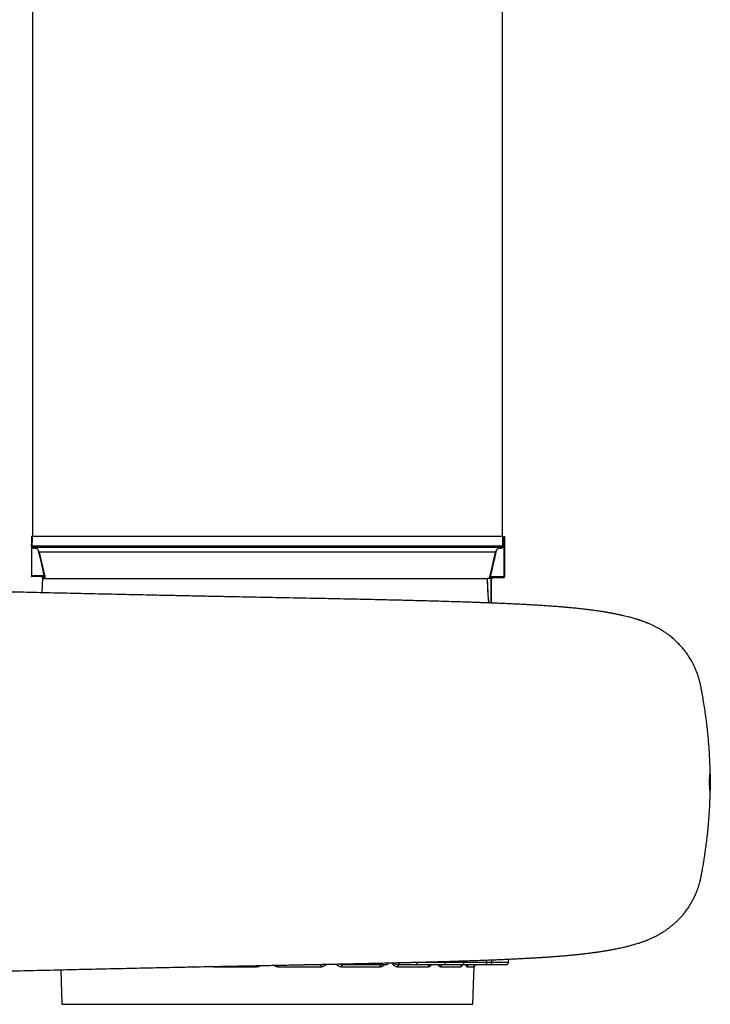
# Model space of a CAD drawing. Header units: millimetres. Extents: x 1861 to 18183, y 1323 to 18697.
# Tile 7 of 11: x 12429 to 18183, y 1850 to 10051. Entities that reach past the tile are written whole.
import ezdxf

# ---------------------------------------------------------------- set-up
doc = ezdxf.new("R2010")
doc.units = ezdxf.units.MM
doc.header["$LTSCALE"] = 5

msp = doc.modelspace()

# ---------------------------------------------------------------- linework, layer by layer
at = {"color": 7, "linetype": 'Continuous', "lineweight": 25}
for p, q in [((12535.8, 14767.4), (12535.8, 5747.4)), ((16450.8, 5747.4), (16450.8, 14767.4)), ((12528.3, 5747.4), (12528.3, 5422.4)), ((12529.8, 5747.4), (12528.3, 5747.4)), ((16453.8, 5747.4), (12532.7, 5747.4)), ((16456.7, 5747.4), (16465.3, 5747.4)), ((16465.3, 5412.4), (16465.3, 5747.4)), ((16465.3, 5747.4), (16468.3, 5747.4)), ((16468.3, 5747.4), (16468.3, 5412.4)), ((12531.2, 5667.5), (16455.4, 5667.5)), ((12542.6, 5657.4), (16443.9, 5657.4)), ((12570.6, 5647.4), (12550.7, 5647.4)), ((16393.8, 5617), (12592.7, 5617)), ((12528.3, 5422.4), (12633.9, 5422.4)), ((12528.3, 5416.4), (12528.3, 5422.4)), ((12528.3, 5414.1), (12528.3, 5416.4)), ((12626.4, 5412.4), (12533.9, 5412.4)), ((12618.3, 5397.4), (12614.1, 5277.8)), ((12616.9, 5404.3), (12618.3, 5397.4)), ((12618.3, 5397.4), (16327.4, 5397.4)), ((16346.2, 5397.4), (16327.4, 5397.4)), ((16332, 5272.9), (16327.8, 5397.4)), ((16350.3, 5412.4), (16465.3, 5412.4)), ((16351.8, 5398.3), (16351.3, 5397.4)), ((16368.3, 5397.4), (16351.3, 5397.4)), ((16458.3, 5402.4), (16357.9, 5402.4)), ((16358.3, 5397.4), (16358.3, 5191.9)), ((16368.3, 5397.4), (16368.4, 5398.3)), ((16468.3, 5412.4), (16465.3, 5412.4)), ((16322, 2199.5), (16322.4, 2218.8)), ((16503.1, 2199.5), (16503.5, 2226.4)), ((12770.7, 2137.6), (12780.8, 1849.9)), ((14403.6, 2160.6), (14046.8, 2160.6)), ((14939.8, 2160.6), (14583, 2160.6)), ((14925.8, 2179.9), (14798.4, 2179.9)), ((14944.1, 2179.9), (14925.8, 2179.9)), ((14944.9, 2179.9), (14944.1, 2179.9)), ((15432.3, 2160.6), (15110.4, 2160.6)), ((15121.5, 2179.9), (15117.6, 2179.9)), ((15239.1, 2179.9), (15121.5, 2179.9)), ((15483.7, 2179.9), (15239.1, 2179.9)), ((15832.9, 2160.6), (15577.4, 2160.6)), ((15595, 2179.9), (15590, 2179.9)), ((15747.1, 2179.9), (15595, 2179.9)), ((15957.7, 2179.9), (15747.1, 2179.9)), ((15848.4, 2179.9), (15848.4, 2179.9)), ((16102.3, 2160.6), (15938.3, 2160.6)), ((16132.5, 2179.9), (15960.6, 2179.9)), ((15977.7, 2199.5), (15977.8, 2207.3)), ((16302, 2179.9), (16132.5, 2179.9)), ((16214.3, 2160.6), (16157.8, 2160.6)), ((16205.8, 1849.9), (16216.9, 2169.6)), ((16357.4, 2179.9), (16302, 2179.9)), ((16483.1, 2179.9), (16357.4, 2179.9)), ((12780.8, 1849.9), (16205.8, 1849.9))]:
    msp.add_line(p, q, dxfattribs=at)
at = {"color": 8, "linetype": 'Continuous', "lineweight": 25}
for p, q in [((12636.1, 5404.3), (12616.9, 5404.3)), ((16351.8, 5398.3), (16352.5, 5400.1)), ((16368.4, 5398.3), (16351.8, 5398.3)), ((16358, 5192), (16358, 5397.4)), ((16359.5, 2220.3), (16359.5, 2199.5)), ((13876.1, 2160.6), (13821.1, 2160.6)), ((15692.6, 2199.5), (15737.2, 2199.5)), ((15737.1, 2200.7), (15737.2, 2199.5)), ((15737.2, 2199.5), (15977.7, 2199.5)), ((15960.6, 2179.9), (15960.1, 2180)), ((15977.7, 2199.5), (16128.3, 2199.5)), ((16128.3, 2212), (16128.3, 2199.5)), ((16128.3, 2199.5), (16322, 2199.5)), ((16322, 2199.5), (16359.5, 2199.5)), ((16359.5, 2199.5), (16503.1, 2199.5))]:
    msp.add_line(p, q, dxfattribs=at)
at = {"color": 7, "linetype": 'Continuous', "lineweight": 25, "flags": 128}
for points in [[(12528.3, 5667.7), (12529, 5702.5), (12529.8, 5747.4)], [(12532.7, 5747.4), (12532.3, 5727.4), (12531.2, 5667.5)], [(16455.4, 5667.5), (16455, 5687.5), (16453.8, 5747.4)], [(16456.7, 5747.4), (16457.6, 5702.2), (16458.3, 5667.7)], [(16331.7, 5272.9), (16330.7, 5302.9), (16327.4, 5397.4)], [(14939.8, 2160.6), (14939.9, 2164.4), (14940.2, 2168), (14940.7, 2171.3), (14941.3, 2174.3), (14942.1, 2176.6), (14943, 2178.4), (14944, 2179.5), (14944.9, 2179.9)], [(15110.4, 2160.6), (15110.6, 2164.4), (15111, 2168), (15111.7, 2171.3), (15112.6, 2174.3), (15113.7, 2176.6), (15114.9, 2178.4), (15116.2, 2179.5), (15117.6, 2179.9)], [(15432.3, 2160.6), (15432.5, 2164.4), (15433.2, 2168), (15434.2, 2171.3), (15435.6, 2174.3), (15437.2, 2176.6), (15439.1, 2178.4), (15441.1, 2179.5), (15443.2, 2179.9)], [(15577.4, 2160.6), (15577.7, 2164.4), (15578.5, 2168), (15579.7, 2171.3), (15581.3, 2174.3), (15583.2, 2176.6), (15585.3, 2178.4), (15587.6, 2179.5), (15590, 2179.9)], [(15747.1, 2179.9), (15745.2, 2180.2), (15743.4, 2181.4), (15741.6, 2183.2), (15740.1, 2185.6), (15738.9, 2188.6), (15738, 2192), (15737.4, 2195.7), (15737.2, 2199.5)], [(16132.5, 2179.9), (16131.7, 2180.2), (16130.9, 2181.4), (16130.2, 2183.2), (16129.6, 2185.6), (16129.1, 2188.6), (16128.7, 2192), (16128.4, 2195.7), (16128.3, 2199.5)]]:
    msp.add_lwpolyline(points, dxfattribs=at)
at = {"color": 8, "linetype": 'Continuous', "lineweight": 25, "flags": 128}
for points in [[(16356.7, 5402.4), (16355.8, 5402.3), (16355.6, 5402.3)], [(16332, 5272.9), (16332, 5272.9), (16331.7, 5272.9)], [(14046.8, 2160.6), (14046.6, 2164.4), (14046.6, 2165.2)], [(15595, 2179.9), (15593, 2180.2), (15591.2, 2181.4), (15589.5, 2183.2), (15588, 2185.6), (15586.7, 2188.6), (15585.8, 2192), (15585.2, 2195.7), (15585.1, 2196.8)]]:
    msp.add_lwpolyline(points, dxfattribs=at)
at = {"color": 7, "linetype": 'Continuous', "lineweight": 25}
for centre, radius, start, end in [((12527.6, 5633.3), 34.4, 84.13065, 88.93593), ((16458.9, 5633.3), 34.4, 91.06407, 95.86935), ((12540.9, 5648.3), 9.84, 354.79025, 64.32677), ((12534.4, 5419.1), 6.71, 203.36181, 265.82971), ((12533.9, 5422.4), 10, 235.42796, 270), ((12632.2, 5427.6), 5.52, 288.69168, 322.74327), ((16352, 5417.6), 5.54, 217.29509, 251.2268), ((12607.1, 5402.4), 10, 10.88553, 90), ((12626.4, 5402.4), 9.93, 10.52989, 89.77677), ((16373.4, 5397.4), 5, 90, 169.11447), ((16456.5, 5411.1), 8.93, 281.42217, 8.04931), ((16458.3, 5412.4), 10, 270, 0), ((14944.1, 2199.7), 19.8, 270.00872, 300.97621), ((15483.7, 2199.9), 20, 270, 345.39789), ((15850.8, 2162), 18, 97.73916, 184.59694), ((15956.8, 2161.5), 18.5, 95.24247, 182.82115), ((15957.7, 2199.9), 20, 270, 359), ((16121.6, 2160.6), 19.3, 91.94223, 179.98894), ((16177.4, 2160.2), 19.6, 90.96698, 179.02373), ((16234.3, 2159.9), 20, 90.03743, 178.04048), ((16302, 2199.9), 20, 270, 359), ((16311.2, 2194.7), 48.5, 342.18139, 5.67563), ((16483.1, 2199.9), 20, 270, 359)]:
    msp.add_arc(centre, radius, start, end, dxfattribs=at)
at = {"color": 8, "linetype": 'Continuous', "lineweight": 25}
for centre, radius, start, end in [((16356.7, 5397.4), 5.01, 130.39883, 169.2565), ((14105.1, 2160.7), 298.4, 359.97235, 2.23887), ((14822.2, 2161.7), 239.2, 176.60677, 180.27662), ((14925.8, 2199.7), 19.8, 270.008, 299.00685), ((15122.3, 2193.7), 13.9, 212.85742, 266.67831), ((15240.1, 2194.3), 14.4, 203.65139, 265.97901)]:
    msp.add_arc(centre, radius, start, end, dxfattribs=at)
at = {"color": 7, "linetype": 'Continuous', "lineweight": 25}
for points, knots in [([(12529.8, 5747.4), (12530.6, 5747.4), (12532.1, 5747.4), (12532.5, 5747.4), (12532.7, 5747.4)], [0, 0, 0, 0, 0.4998242, 1, 1, 1, 1]), ([(16453.8, 5747.4), (16454, 5747.4), (16454.5, 5747.4), (16456, 5747.4), (16456.7, 5747.4)], [0, 0, 0, 0, 0.499833, 1, 1, 1, 1]), ([(12550.7, 5647.4), (12550.2, 5647.4), (12546.3, 5647.5), (12540.3, 5649.1), (12533.9, 5653.6), (12530.4, 5658.4), (12528.5, 5663.2), (12528.3, 5666.3), (12528.3, 5667.7)], [0, 0, 0, 0, 0.056634, 0.400299, 0.613992, 0.777462, 0.897641, 1, 1, 1, 1]), ([(12542.6, 5657.4), (12540.8, 5657.7), (12537.9, 5658.1), (12534.4, 5660.4), (12532.4, 5662.7), (12531.4, 5664.9), (12531.2, 5666.6), (12531.2, 5667.3), (12531.2, 5667.5)], [0, 0, 0, 0, 0.410268, 0.653804, 0.819543, 0.922742, 0.972857, 1, 1, 1, 1]), ([(16458.3, 5667.7), (16458.1, 5666.1), (16457.9, 5662.7), (16455.8, 5657.7), (16451.6, 5652.5), (16444, 5648), (16435.6, 5646.9), (16428, 5648.3), (16424.3, 5650), (16422.5, 5651.1), (16422.5, 5651.2)], [0, 0, 0, 0, 0.081556, 0.162652, 0.282265, 0.465234, 0.728938, 0.863869, 0.998561, 1, 1, 1, 1]), ([(16443.9, 5657.4), (16445.3, 5657.6), (16448.1, 5658), (16451.5, 5659.8), (16453.9, 5662.4), (16455, 5664.6), (16455.3, 5666.3), (16455.4, 5667.2), (16455.4, 5667.5)], [0, 0, 0, 0, 0.311628, 0.62331, 0.804408, 0.90887, 0.960793, 1, 1, 1, 1]), ([(12545.2, 5657.1), (12544.3, 5657.2), (12543.5, 5657.3), (12542.6, 5657.4), (12542.6, 5657.4)], [0, 0, 0, 0, 0.970441, 1, 1, 1, 1]), ([(12570.6, 5647.4), (12566.1, 5650), (12560.1, 5653.5), (12551, 5656.2), (12547.1, 5656.8), (12545.2, 5657.1)], [0, 0, 0, 0, 0.6085101, 0.8025598, 1, 1, 1, 1]), ([(12586.5, 5631.1), (12584.3, 5634.6), (12581.8, 5637.7), (12577.8, 5641.7), (12576.4, 5642.9), (12573.6, 5645.3), (12572.1, 5646.4), (12570.6, 5647.4)], [0, 0, 0, 0, 0.5, 0.5, 0.75, 0.75, 1, 1, 1, 1]), ([(12592.7, 5617), (12592.7, 5617), (12591.4, 5621.9), (12588.9, 5626.5), (12586.5, 5631.1)], [0, 0, 0, 0, 0.005696, 1, 1, 1, 1]), ([(16400, 5631.1), (16398.2, 5627.7), (16395.7, 5623.1), (16394.2, 5618.3), (16393.8, 5617), (16393.8, 5617)], [0, 0, 0, 0, 0.742432, 0.994312, 1, 1, 1, 1]), ([(16422.5, 5651.2), (16418.3, 5649.1), (16414.2, 5646.4), (16409.4, 5642.3), (16408.5, 5641.5), (16406.7, 5639.6), (16405.8, 5638.7), (16403.1, 5635.7), (16401.5, 5633.5), (16400, 5631.1)], [0, 0, 0, 0, 0.5, 0.5, 0.625, 0.625, 0.75, 0.75, 1, 1, 1, 1]), ([(16443.9, 5657.4), (16443.9, 5657.4), (16442.4, 5657.3), (16437, 5656.6), (16429.3, 5654.4), (16424.4, 5652.1), (16422.5, 5651.2)], [0, 0, 0, 0, 0.003212, 0.191316, 0.680467, 1, 1, 1, 1]), ([(12633.9, 5422.4), (12634.2, 5421.9), (12634.4, 5421.3), (12634.7, 5420.1), (12634.8, 5419.5), (12634.8, 5418.4), (12634.7, 5418), (12634.5, 5417.1), (12634.4, 5416.8), (12634, 5415.8), (12633.6, 5415.3), (12632.9, 5414.5), (12632.4, 5414.1), (12631.2, 5413.3), (12630.2, 5412.9), (12628.4, 5412.5), (12627.4, 5412.4), (12626.4, 5412.4)], [0, 0, 0, 0, 0.0625, 0.0625, 0.125, 0.125, 0.1875, 0.1875, 0.25, 0.25, 0.375, 0.375, 0.5, 0.5, 0.75, 0.75, 1, 1, 1, 1]), ([(12636.6, 5424.3), (12636.9, 5422.9), (12637.5, 5420.2), (12638, 5416.2), (12638.4, 5412.2), (12638.3, 5408), (12637.5, 5404.8), (12636.6, 5404.5), (12636.1, 5404.3)], [0, 0, 0, 0, 0.104501, 0.209208, 0.308421, 0.470196, 0.731059, 1, 1, 1, 1]), ([(16346.2, 5397.4), (16346.1, 5397.9), (16345.9, 5399.3), (16345.9, 5402.2), (16346.2, 5406.2), (16346.8, 5410.2), (16347.3, 5412.9), (16347.6, 5414.3)], [0, 0, 0, 0, 0.166241, 0.453203, 0.629043, 0.814702, 1, 1, 1, 1]), ([(16351.3, 5397.4), (16351.2, 5397.4), (16351, 5397.4), (16350.8, 5397.4), (16350.6, 5397.4), (16350.3, 5397.4), (16349.9, 5397.4), (16349.4, 5397.4), (16348.7, 5397.4), (16348, 5397.4), (16347.4, 5397.4), (16347, 5397.4), (16346.5, 5397.4), (16346.3, 5397.4), (16346.2, 5397.4)], [0, 0, 0, 0, 0.0580303, 0.1250202, 0.1694392, 0.2500871, 0.3751259, 0.5000589, 0.6249628, 0.7499615, 0.812496, 0.8750305, 0.9391979, 1, 1, 1, 1]), ([(16350.3, 5412.4), (16350, 5411.9), (16349.8, 5411.3), (16349.5, 5410.1), (16349.4, 5409.5), (16349.4, 5408.4), (16349.5, 5408), (16349.7, 5407.1), (16349.8, 5406.8), (16350.2, 5405.8), (16350.6, 5405.3), (16351.4, 5404.5), (16351.8, 5404.1), (16353.1, 5403.3), (16354, 5402.9), (16355.9, 5402.5), (16356.9, 5402.4), (16357.9, 5402.4)], [0, 0, 0, 0, 0.0625, 0.0625, 0.125, 0.125, 0.1875, 0.1875, 0.25, 0.25, 0.375, 0.375, 0.5, 0.5, 0.75, 0.75, 1, 1, 1, 1]), ([(16352.1, 5400.1), (16352.1, 5400.1), (16352, 5399.9), (16352.5, 5400.5), (16354, 5401.5), (16356.2, 5402.5), (16357.5, 5402.3), (16357.8, 5402.2)], [0, 0, 0, 0, 0.052104, 0.358579, 0.640372, 0.927993, 1, 1, 1, 1]), ([(12264, 2126.2), (12301.3, 2127), (12374.9, 2128.7), (12487, 2131.2), (12598.4, 2133.7), (12709.2, 2136.2), (12819, 2138.7), (12927.6, 2141.2), (13038.2, 2143.7), (13150.5, 2146.2), (13264.4, 2148.7), (13375.9, 2151.1), (13484.9, 2153.5), (13593.2, 2155.8), (13700.7, 2158.1), (13807, 2160.3), (13909.8, 2162.4), (14008.9, 2164.4), (14104.3, 2166.3), (14200.8, 2168.2), (14297.9, 2170.1), (14395.1, 2172), (14486.6, 2173.8), (14572.9, 2175.4), (14654.1, 2177), (14730, 2178.5), (14800, 2179.9), (14864.4, 2181.2), (14922.7, 2182.4), (14975.1, 2183.4), (15021.8, 2184.4), (15063, 2185.2), (15100.7, 2186), (15137.4, 2186.8), (15176.3, 2187.6), (15218.5, 2188.5), (15264.4, 2189.5), (15314, 2190.6), (15367.2, 2191.8), (15423.9, 2193.1), (15484.2, 2194.4), (15547.9, 2196), (15615, 2197.6), (15685.2, 2199.3), (15758.5, 2201.2), (15834.1, 2203.2), (15911.6, 2205.3), (15990.1, 2207.6), (16067.5, 2210), (16141.9, 2212.4), (16211.9, 2214.7), (16277.3, 2217.1), (16338, 2219.4), (16394, 2221.6), (16445.6, 2223.8), (16492.9, 2225.8), (16539.2, 2228), (16583.9, 2230.1), (16626.8, 2232.3), (16665.9, 2234.4), (16700.7, 2236.4), (16732.9, 2238.3), (16763.2, 2240.1), (16795.5, 2242.1), (16829.3, 2244.4), (16865, 2246.9), (16901.5, 2249.6), (16938.9, 2252.5), (16976.3, 2255.6), (17012.9, 2258.9), (17048.3, 2262.3), (17082.5, 2265.8), (17116.4, 2269.5), (17150.5, 2273.5), (17185.3, 2277.8), (17211.9, 2281.3), (17230.2, 2283.9), (17239.8, 2285.2), (17247.6, 2286.4), (17254.2, 2287.3), (17261.2, 2288.4), (17270.2, 2289.7), (17281.1, 2291.4), (17292.3, 2293.2), (17302.7, 2294.8), (17312, 2296.4), (17321.4, 2297.9), (17331.7, 2299.7), (17342.6, 2301.6), (17354.3, 2303.7), (17365.8, 2305.8), (17377.3, 2308), (17388.1, 2310), (17401.8, 2312.7), (17419, 2316.2), (17438.9, 2320.5), (17458.2, 2324.8), (17476.4, 2329), (17493.2, 2333.1), (17509.5, 2337.3), (17526.5, 2341.8), (17544.8, 2346.9), (17563.8, 2352.5), (17580.7, 2357.7), (17595.5, 2362.6), (17608.2, 2366.9), (17620.2, 2371.1), (17631.6, 2375.3), (17643.8, 2379.8), (17657.6, 2385.3), (17672.1, 2391.3), (17686.2, 2397.4), (17699.8, 2403.6), (17713.6, 2410.1), (17727.9, 2417.2), (17741.9, 2424.5), (17756.2, 2432.4), (17773.6, 2442.4), (17794.7, 2455.4), (17818.1, 2471.1), (17841.2, 2487.9), (17862.2, 2504.4), (17880.7, 2520), (17896.9, 2534.7), (17912.9, 2550.1), (17930, 2567.5), (17948.6, 2588.1), (17969.5, 2613.1), (17992.1, 2643.2), (18015.8, 2678.9), (18037.8, 2717.1), (18056.7, 2755.6), (18073.3, 2795.2), (18087.2, 2835.2), (18098.3, 2874.7), (18105.9, 2910.2), (18111.8, 2941.2), (18118.2, 2975.7), (18125.1, 3015), (18133.1, 3063.4), (18140.7, 3114.1), (18148.1, 3167.1), (18154.1, 3215.5), (18159.2, 3259.5), (18163.4, 3299.8), (18167.4, 3342.4), (18171.3, 3389), (18174.9, 3440), (18178.1, 3495.5), (18180.7, 3555.5), (18182.6, 3620.6), (18183.3, 3687), (18183, 3753.5), (18181.6, 3817.3), (18179.3, 3879.6), (18176.3, 3938.5), (18172.6, 3994), (18168.3, 4048.9), (18163.2, 4102.9), (18157.6, 4155.7), (18151.8, 4204), (18145.1, 4255), (18137.2, 4309.4), (18127.7, 4369.4), (18119.1, 4418.8), (18111.8, 4458), (18106.1, 4487.4), (18100.4, 4516.7), (18093.5, 4545.6), (18085.3, 4574.5), (18075.1, 4605.1), (18061.9, 4639), (18044.6, 4677.2), (18024.3, 4715.1), (18001.5, 4751.9), (17977.3, 4786.2), (17949.9, 4820.4), (17922.6, 4850.4), (17896, 4876.4), (17870.8, 4899), (17845.5, 4919.5), (17820.6, 4937.8), (17798.1, 4953.2), (17777.6, 4966.1), (17761.1, 4975.8), (17747.7, 4983.3), (17735.1, 4990.2), (17721.2, 4997.4), (17706.6, 5004.5), (17693.2, 5010.8), (17681.2, 5016.1), (17671.2, 5020.5), (17662.6, 5024), (17655.3, 5027), (17649, 5029.6), (17642.7, 5032), (17635.4, 5034.8), (17626.8, 5038), (17617.1, 5041.6), (17607.4, 5045), (17598.7, 5048), (17591.3, 5050.4), (17584.7, 5052.6), (17578.3, 5054.6), (17569.1, 5057.5), (17556.7, 5061.3), (17540.8, 5065.9), (17523.3, 5070.8), (17504, 5075.9), (17482.7, 5081.3), (17459.4, 5086.8), (17434.4, 5092.4), (17413, 5096.9), (17396.3, 5100.3), (17385.4, 5102.4), (17375.6, 5104.3), (17366.9, 5105.9), (17359.2, 5107.4), (17352.3, 5108.6), (17345.4, 5109.9), (17337.8, 5111.2), (17329.4, 5112.7), (17321.1, 5114.1), (17313.7, 5115.3), (17306.8, 5116.5), (17296, 5118.2), (17280.4, 5120.7), (17259.7, 5123.9), (17238.2, 5127), (17217.1, 5130), (17197.1, 5132.7), (17178.4, 5135.1), (17160.3, 5137.4), (17141.3, 5139.7), (17120.4, 5142.1), (17097.4, 5144.7), (17073.6, 5147.2), (17050.6, 5149.6), (17029.2, 5151.6), (17010.2, 5153.4), (16993.7, 5154.9), (16979.8, 5156.1), (16967.5, 5157.2), (16955.3, 5158.2), (16941.9, 5159.3), (16926.1, 5160.6), (16907.7, 5162), (16880.2, 5164.1), (16843.9, 5166.7), (16799.7, 5169.7), (16755.4, 5172.5), (16711.9, 5175.1), (16669.3, 5177.5), (16627.4, 5179.8), (16586.1, 5181.9), (16543.3, 5184), (16499.2, 5186), (16454.6, 5188), (16412.2, 5189.8), (16373.1, 5191.4), (16337.6, 5192.8), (16304.6, 5194), (16272.4, 5195.2), (16238.9, 5196.4), (16193.9, 5198), (16135.8, 5200), (16062.9, 5202.3), (15984.1, 5204.7), (15912.1, 5206.8), (15848.6, 5208.5), (15794.5, 5210), (15736.9, 5211.5), (15675.1, 5213.1), (15609.4, 5214.7), (15539.9, 5216.4), (15466.4, 5218.1), (15388.7, 5219.9), (15305.9, 5221.7), (15218.1, 5223.6), (15125, 5225.6), (15027.3, 5227.6), (14924.8, 5229.7), (14817.6, 5231.9), (14705.8, 5234.1), (14593.7, 5236.3), (14481.8, 5238.4), (14370.4, 5240.6), (14255.5, 5242.8), (14137.1, 5245.1), (14016.2, 5247.5), (13892.9, 5250), (13767.5, 5252.6), (13639.7, 5255.2), (13516.3, 5257.8), (13397.8, 5260.4), (13284.3, 5262.8), (13169.7, 5265.3), (13053.9, 5267.9), (12937.3, 5270.5), (12822.4, 5273.1), (12709.3, 5275.6), (12598.1, 5278.2), (12487, 5280.7), (12376, 5283.2), (12303.3, 5284.9), (12266.7, 5285.7)], [0, 0, 0, 0, 0.008026, 0.015873, 0.023538, 0.031019, 0.038315, 0.045425, 0.052349, 0.059751, 0.066928, 0.073883, 0.080615, 0.087129, 0.093799, 0.100226, 0.106413, 0.112359, 0.118062, 0.123519, 0.12964, 0.135428, 0.140885, 0.146013, 0.150898, 0.155447, 0.159659, 0.163537, 0.16708, 0.170236, 0.173071, 0.175586, 0.17778, 0.179976, 0.182338, 0.184938, 0.187776, 0.190851, 0.194163, 0.197714, 0.201501, 0.205542, 0.209822, 0.214341, 0.219101, 0.224098, 0.229231, 0.234587, 0.24002, 0.245207, 0.250233, 0.254992, 0.259484, 0.263711, 0.267673, 0.271372, 0.27481, 0.278732, 0.282251, 0.285413, 0.288585, 0.291142, 0.293756, 0.296554, 0.299741, 0.302915, 0.306397, 0.310042, 0.313718, 0.317425, 0.321132, 0.324743, 0.328319, 0.332172, 0.336121, 0.340238, 0.341621, 0.342801, 0.343757, 0.344488, 0.345255, 0.34638, 0.347861, 0.349373, 0.350705, 0.351859, 0.353001, 0.354368, 0.355912, 0.357354, 0.359101, 0.36061, 0.362093, 0.363586, 0.366397, 0.369402, 0.372207, 0.374856, 0.377476, 0.379712, 0.382232, 0.385182, 0.387991, 0.390735, 0.392708, 0.394547, 0.396234, 0.397794, 0.39938, 0.401172, 0.403138, 0.404927, 0.406484, 0.408126, 0.409744, 0.411275, 0.412645, 0.414217, 0.416132, 0.418369, 0.420515, 0.422441, 0.424148, 0.425639, 0.426921, 0.428509, 0.430225, 0.432076, 0.434479, 0.437081, 0.439822, 0.442415, 0.444822, 0.447585, 0.450065, 0.452266, 0.454184, 0.455822, 0.458659, 0.461432, 0.464667, 0.467851, 0.471, 0.473392, 0.475781, 0.478302, 0.481099, 0.484175, 0.487473, 0.491054, 0.494932, 0.499123, 0.502914, 0.506818, 0.510542, 0.514055, 0.517366, 0.520482, 0.523911, 0.527081, 0.529993, 0.532648, 0.536315, 0.539912, 0.543488, 0.545277, 0.547072, 0.548874, 0.550679, 0.552485, 0.554384, 0.556604, 0.559157, 0.562049, 0.564442, 0.567003, 0.569708, 0.572567, 0.574639, 0.576937, 0.579472, 0.581535, 0.583671, 0.585529, 0.587067, 0.588235, 0.589565, 0.591108, 0.592779, 0.594568, 0.595949, 0.597163, 0.59821, 0.599092, 0.59989, 0.600687, 0.601691, 0.602903, 0.604321, 0.605748, 0.606921, 0.607986, 0.608934, 0.609867, 0.610784, 0.61302, 0.615415, 0.617982, 0.620941, 0.624136, 0.627584, 0.631293, 0.635138, 0.636834, 0.638358, 0.63971, 0.640902, 0.641941, 0.642877, 0.643702, 0.644745, 0.645949, 0.647049, 0.648009, 0.648857, 0.649742, 0.652217, 0.654885, 0.657552, 0.660141, 0.66256, 0.664642, 0.66672, 0.66881, 0.671119, 0.673741, 0.676381, 0.678816, 0.681045, 0.683059, 0.684649, 0.686037, 0.687223, 0.688326, 0.689646, 0.691196, 0.692978, 0.694992, 0.69908, 0.703158, 0.707087, 0.710865, 0.714491, 0.717978, 0.721373, 0.72468, 0.728343, 0.731874, 0.735139, 0.738109, 0.740782, 0.743129, 0.745469, 0.747909, 0.750448, 0.755234, 0.76034, 0.765769, 0.771522, 0.774947, 0.778491, 0.78226, 0.786273, 0.790529, 0.794947, 0.799601, 0.80449, 0.809615, 0.815089, 0.82081, 0.82678, 0.832998, 0.839467, 0.846189, 0.853165, 0.859597, 0.866235, 0.873082, 0.88014, 0.887414, 0.894766, 0.902319, 0.910072, 0.91803, 0.924943, 0.932008, 0.939225, 0.946594, 0.954117, 0.961792, 0.969168, 0.976679, 0.984323, 0.992097, 1, 1, 1, 1]), ([(16340.1, 5192.7), (16339.8, 5194.1), (16338.9, 5199.2), (16337.4, 5209.1), (16335.7, 5222.1), (16334.3, 5235.9), (16333.2, 5250), (16332.4, 5262.5), (16332.2, 5270.1), (16332.1, 5272.9)], [0, 0, 0, 0, 0.062158, 0.228821, 0.397453, 0.565719, 0.733815, 0.903052, 1, 1, 1, 1]), ([(18182.4, 3699.9), (18182.4, 3703.7), (18182.4, 3711.6), (18182.3, 3723), (18182.1, 3733.9), (18181.9, 3743.7), (18181.6, 3752.3), (18181.3, 3759.4), (18180.9, 3764.9), (18180.5, 3768.5), (18180.1, 3770.1), (18179.7, 3769.7), (18179.3, 3767.4), (18178.9, 3763.2), (18178.5, 3757.1), (18178.2, 3749.4), (18178, 3740.3), (18177.8, 3730.1), (18177.6, 3718.9), (18177.5, 3707.4), (18177.5, 3695.5), (18177.6, 3683.8), (18177.7, 3672.5), (18177.9, 3662.1), (18178.2, 3652.6), (18178.5, 3644.6), (18178.8, 3638), (18179.2, 3633.3), (18179.6, 3630.4), (18180, 3629.5), (18180.4, 3630.6), (18180.8, 3633.7), (18181.2, 3638.7), (18181.5, 3645.3), (18181.8, 3653.6), (18182.1, 3663.1), (18182.3, 3673.8), (18182.4, 3686.1), (18182.4, 3695), (18182.4, 3699.9)], [0, 0, 0, 0, 0.026443, 0.053653, 0.080097, 0.107306, 0.133757, 0.160974, 0.187441, 0.214675, 0.241156, 0.268405, 0.294893, 0.322149, 0.348632, 0.375885, 0.402356, 0.429595, 0.456051, 0.483274, 0.509718, 0.53693, 0.56337, 0.590578, 0.617025, 0.644239, 0.6707, 0.697927, 0.724403, 0.751646, 0.778133, 0.805387, 0.831874, 0.859129, 0.885606, 0.912851, 0.939312, 0.966542, 1, 1, 1, 1]), ([(16113.5, 2177.4), (16113.4, 2177.4), (16113.3, 2177.1), (16113.9, 2177.9), (16116, 2179), (16118.8, 2180), (16120.6, 2179.8), (16120.9, 2179.7)], [0, 0, 0, 0, 0.035965, 0.326766, 0.599685, 0.929817, 1, 1, 1, 1]), ([(16215.4, 2165.8), (16215.4, 2165.7), (16215.4, 2165.7), (16215.6, 2166.6), (16216.3, 2168.5), (16217.8, 2171.3), (16220.3, 2174.4), (16224, 2177.3), (16228.6, 2179.2), (16232.2, 2180.1), (16234.1, 2179.8), (16234.2, 2179.8)], [0, 0, 0, 0, 0.081711, 0.179211, 0.269921, 0.38223, 0.51372, 0.660936, 0.820774, 0.987372, 1, 1, 1, 1])]:
    msp.add_open_spline(points, degree=3, knots=knots, dxfattribs=at)
for points in [[(12633.9, 5422.4), (12617.9, 5491.8), (12602.1, 5561.4), (12586.5, 5631.1)], [(12592.7, 5617), (12607.1, 5552.7), (12621.7, 5488.4), (12636.6, 5424.3)], [(16347.6, 5414.3), (16363.3, 5481.7), (16378.7, 5549.3), (16393.8, 5617)], [(16400, 5631.1), (16383.7, 5558), (16367.2, 5485.1), (16350.3, 5412.4)], [(15960.6, 2179.9), (15958.8, 2179.9), (15956.9, 2179.9), (15955.1, 2179.9)]]:
    msp.add_open_spline(points, degree=3, dxfattribs=at)
at = {"color": 8, "linetype": 'Continuous', "lineweight": 25}
for points, knots in [([(16339.7, 5192.7), (16339, 5196.7), (16337.2, 5207.2), (16334.9, 5226.3), (16332.8, 5249.2), (16332.1, 5265), (16331.7, 5272.9)], [0, 0, 0, 0, 0.173263, 0.449137, 0.724571, 1, 1, 1, 1]), ([(13886.4, 2161.9), (13886.1, 2161.8), (13882.8, 2160.7), (13879.3, 2160.6), (13876.1, 2160.6)], [0, 0, 0, 0, 0.090661, 1, 1, 1, 1]), ([(14046.8, 2160.6), (14043.5, 2160.8), (14037, 2161.3), (14030.4, 2163), (14027.4, 2164.7), (14027.2, 2164.7)], [0, 0, 0, 0, 0.487698, 0.976073, 1, 1, 1, 1]), ([(14437.8, 2172.8), (14436.5, 2171.8), (14432.1, 2168.4), (14424, 2164.5), (14413.7, 2161.2), (14406.9, 2160.8), (14403.6, 2160.6)], [0, 0, 0, 0, 0.128886, 0.453093, 0.726737, 1, 1, 1, 1]), ([(14583, 2160.6), (14579.6, 2160.8), (14572.9, 2161.2), (14562.5, 2164.5), (14553.4, 2169.1), (14548, 2173.2), (14545.9, 2174.9)], [0, 0, 0, 0, 0.249295, 0.498938, 0.794709, 1, 1, 1, 1]), ([(14984.9, 2183.6), (14982.8, 2181.4), (14978.1, 2176.2), (14969.3, 2169.8), (14959.6, 2164.5), (14949.6, 2161.2), (14943, 2160.8), (14939.8, 2160.6)], [0, 0, 0, 0, 0.1722765, 0.3971152, 0.6214944, 0.8108785, 1, 1, 1, 1]), ([(14959.2, 2183.1), (14958.2, 2182.7), (14953.7, 2180.7), (14948.8, 2180.2), (14944.9, 2179.9)], [0, 0, 0, 0, 0.2279807, 1, 1, 1, 1]), ([(15110.4, 2160.6), (15107.3, 2160.8), (15100.9, 2161.2), (15091.3, 2164.5), (15081.9, 2169.7), (15072.8, 2176.7), (15067.8, 2182.5), (15065.4, 2185.3)], [0, 0, 0, 0, 0.181203, 0.362657, 0.577642, 0.793068, 1, 1, 1, 1]), ([(15091.3, 2185.8), (15095.4, 2184.3), (15103.9, 2181.2), (15112.9, 2180.3), (15117.6, 2179.9)], [0, 0, 0, 0, 0.483543, 1, 1, 1, 1]), ([(15468.3, 2179.9), (15467.6, 2178.9), (15464.5, 2175.1), (15457.9, 2169.8), (15449.5, 2164.4), (15440.8, 2161.2), (15435.1, 2160.8), (15432.3, 2160.6)], [0, 0, 0, 0, 0.081303, 0.330854, 0.579892, 0.790093, 1, 1, 1, 1]), ([(15577.4, 2160.6), (15574.8, 2160.8), (15569.6, 2161.2), (15561.5, 2164.5), (15553.7, 2169.7), (15544, 2179), (15537.2, 2188.2), (15532.9, 2194.7), (15532.3, 2195.6)], [0, 0, 0, 0, 0.144216, 0.288635, 0.459739, 0.631193, 0.950375, 1, 1, 1, 1]), ([(15538.1, 2195.7), (15541.1, 2194.5), (15547.4, 2192), (15560.4, 2187.2), (15574.7, 2181.6), (15585.6, 2180.4), (15590, 2179.9)], [0, 0, 0, 0, 0.188148, 0.396704, 0.756902, 1, 1, 1, 1]), ([(15860, 2179.9), (15859.4, 2178.9), (15857, 2175.1), (15852.1, 2169.8), (15845.8, 2164.4), (15839.2, 2161.2), (15835, 2160.8), (15832.9, 2160.6)], [0, 0, 0, 0, 0.081303, 0.330854, 0.579894, 0.790095, 1, 1, 1, 1]), ([(15938.3, 2160.6), (15936.5, 2160.8), (15932.8, 2161.2), (15927.2, 2164.4), (15921.7, 2169.8), (15917.5, 2175.1), (15915.5, 2178.9), (15915, 2179.9)], [0, 0, 0, 0, 0.209907, 0.420108, 0.669146, 0.918697, 1, 1, 1, 1]), ([(16117.6, 2179.3), (16117.3, 2178.6), (16116.1, 2174.9), (16113.3, 2169.8), (16109.7, 2164.4), (16106, 2161.2), (16103.5, 2160.8), (16102.3, 2160.6)], [0, 0, 0, 0, 0.065635, 0.319442, 0.572729, 0.786513, 1, 1, 1, 1]), ([(16157.8, 2160.6), (16156.9, 2160.8), (16155.1, 2161.2), (16152.5, 2164.4), (16149.9, 2169.8), (16147.9, 2175.1), (16147, 2178.9), (16146.8, 2179.9)], [0, 0, 0, 0, 0.2099076, 0.4201067, 0.6691472, 0.9186977, 1, 1, 1, 1]), ([(16215.5, 2165.8), (16215.4, 2165.4), (16215.2, 2163.3), (16214.8, 2161.3), (16214.5, 2160.8), (16214.3, 2160.6)], [0, 0, 0, 0, 0.1213273, 0.5609703, 1, 1, 1, 1])]:
    msp.add_open_spline(points, degree=3, knots=knots, dxfattribs=at)

doc.saveas('drawing.dxf')
